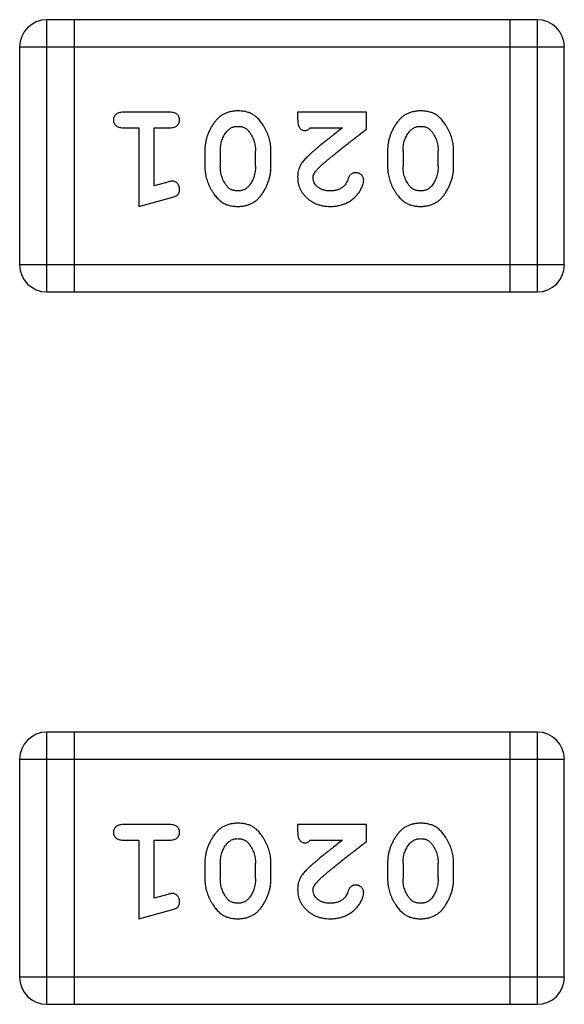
# Model space of a CAD drawing. Header units: millimetres. Extents: x 556 to 717, y 170 to 290.
# Tile 126 of 167: x 627.215 to 627.824, y 269.849 to 270.951. Entities that reach past the tile are written whole.
import ezdxf

# ---------------------------------------------------------------- set-up
doc = ezdxf.new("R2010")
doc.units = ezdxf.units.MM
doc.header["$LTSCALE"] = 30.734
doc.layers.get('0').update_dxf_attribs({"linetype": 'CONTINUOUS'})

msp = doc.modelspace()

# ---------------------------------------------------------------- linework, layer by layer
at = {"linetype": 'Continuous'}
for p, q in [((627.2452, 270.6462), (627.2452, 270.951)), ((627.7939, 270.951), (627.2452, 270.951)), ((627.2757, 270.951), (627.2757, 270.6462)), ((627.7634, 270.951), (627.7634, 270.6462)), ((627.7939, 270.951), (627.7939, 270.6462)), ((627.2147, 270.9205), (627.2147, 270.6767)), ((627.2147, 270.9205), (627.8243, 270.9205)), ((627.8243, 270.6767), (627.8243, 270.9205)), ((627.3827, 270.8474), (627.3308, 270.8474)), ((627.5258, 270.8474), (627.5258, 270.8395)), ((627.6029, 270.8474), (627.5258, 270.8474)), ((627.6029, 270.8285), (627.6029, 270.8474)), ((627.3308, 270.8301), (627.3481, 270.8301)), ((627.3481, 270.8301), (627.3481, 270.742)), ((627.3654, 270.7651), (627.3654, 270.8301)), ((627.3654, 270.8301), (627.3827, 270.8301)), ((627.54, 270.8301), (627.5762, 270.8301)), ((627.422, 270.8043), (627.422, 270.7866)), ((627.4393, 270.8041), (627.4393, 270.7869)), ((627.4786, 270.7869), (627.4786, 270.8041)), ((627.4959, 270.7866), (627.4959, 270.8043)), ((627.6265, 270.8043), (627.6265, 270.7866)), ((627.6438, 270.8041), (627.6438, 270.7869)), ((627.6832, 270.7869), (627.6832, 270.8041)), ((627.7005, 270.7866), (627.7005, 270.8043)), ((627.3804, 270.7693), (627.3654, 270.7651)), ((627.3481, 270.742), (627.3846, 270.7519)), ((627.8243, 270.6767), (627.2147, 270.6767)), ((627.2452, 270.6462), (627.7939, 270.6462)), ((627.2452, 269.8488), (627.2452, 270.1536)), ((627.7939, 270.1536), (627.2452, 270.1536)), ((627.2757, 270.1536), (627.2757, 269.8488)), ((627.7634, 270.1536), (627.7634, 269.8488)), ((627.7939, 270.1536), (627.7939, 269.8488)), ((627.2147, 270.1231), (627.2147, 269.8793)), ((627.2147, 270.1231), (627.8243, 270.1231)), ((627.8243, 269.8793), (627.8243, 270.1231)), ((627.3827, 270.05), (627.3308, 270.05)), ((627.5258, 270.05), (627.5258, 270.0421)), ((627.6029, 270.05), (627.5258, 270.05)), ((627.6029, 270.0311), (627.6029, 270.05)), ((627.3308, 270.0327), (627.3481, 270.0327)), ((627.3481, 270.0327), (627.3481, 269.9446)), ((627.3654, 269.9677), (627.3654, 270.0327)), ((627.3654, 270.0327), (627.3827, 270.0327)), ((627.54, 270.0327), (627.5762, 270.0327)), ((627.422, 270.0069), (627.422, 269.9892)), ((627.4393, 270.0067), (627.4393, 269.9895)), ((627.4786, 269.9895), (627.4786, 270.0067)), ((627.4959, 269.9892), (627.4959, 270.0069)), ((627.6265, 270.0069), (627.6265, 269.9892)), ((627.6438, 270.0067), (627.6438, 269.9895)), ((627.6832, 269.9895), (627.6832, 270.0067)), ((627.7005, 269.9892), (627.7005, 270.0069)), ((627.3804, 269.9719), (627.3654, 269.9677)), ((627.3481, 269.9446), (627.3846, 269.9545)), ((627.8243, 269.8793), (627.2147, 269.8793)), ((627.2452, 269.8488), (627.7939, 269.8488))]:
    msp.add_line(p, q, dxfattribs=at)
for centre, start, end in [((627.2452, 270.9205), 90, 180), ((627.7939, 270.9205), 0, 90), ((627.2452, 270.6767), 180, 270), ((627.7939, 270.6767), 270, 0), ((627.2452, 270.1231), 90, 180), ((627.7939, 270.1231), 0, 90), ((627.2452, 269.8793), 180, 270), ((627.7939, 269.8793), 270, 0)]:
    msp.add_arc(centre, 0.0305, start, end, dxfattribs=at)
for points, knots in [([(627.3308, 270.8474), (627.3299, 270.8474), (627.3282, 270.8473), (627.3259, 270.8468), (627.3239, 270.8461), (627.3224, 270.845), (627.3212, 270.8437), (627.3204, 270.8422), (627.3198, 270.8405), (627.3198, 270.8393), (627.3198, 270.8387)], [0, 0, 0, 0, 0.169012, 0.317488, 0.445429, 0.560977, 0.67065, 0.776666, 0.88492, 1, 1, 1, 1]), ([(627.3937, 270.8387), (627.3937, 270.8393), (627.3936, 270.8405), (627.3931, 270.8422), (627.3923, 270.8437), (627.3911, 270.8451), (627.3895, 270.8461), (627.3876, 270.8468), (627.3853, 270.8473), (627.3836, 270.8474), (627.3827, 270.8474)], [0, 0, 0, 0, 0.115051, 0.223278, 0.329269, 0.437893, 0.554681, 0.682591, 0.83103, 1, 1, 1, 1]), ([(627.4589, 270.849), (627.4575, 270.8489), (627.4546, 270.8488), (627.4505, 270.8481), (627.4467, 270.847), (627.4431, 270.8454), (627.4398, 270.8434), (627.4368, 270.8409), (627.434, 270.8379), (627.4315, 270.8345), (627.4293, 270.8309), (627.4274, 270.8273), (627.4257, 270.8235), (627.4243, 270.8198), (627.4233, 270.816), (627.4225, 270.8121), (627.4221, 270.8082), (627.422, 270.8056), (627.422, 270.8043)], [0, 0, 0, 0, 0.067217, 0.131051, 0.19272, 0.252824, 0.312745, 0.373449, 0.436041, 0.501494, 0.567761, 0.632087, 0.695096, 0.757109, 0.817993, 0.878657, 0.939311, 1, 1, 1, 1]), ([(627.4959, 270.8043), (627.4959, 270.8054), (627.4959, 270.8075), (627.4956, 270.8107), (627.4951, 270.8138), (627.4944, 270.8169), (627.4935, 270.82), (627.4924, 270.823), (627.4911, 270.8259), (627.4897, 270.8288), (627.4881, 270.8316), (627.4865, 270.8341), (627.4848, 270.8364), (627.4832, 270.8385), (627.4815, 270.8404), (627.4798, 270.842), (627.478, 270.8435), (627.4757, 270.8451), (627.4725, 270.8467), (627.4683, 270.848), (627.4637, 270.8488), (627.4605, 270.8489), (627.4589, 270.849)], [0, 0, 0, 0, 0.049886, 0.09882, 0.148132, 0.19689, 0.246038, 0.295176, 0.345305, 0.395692, 0.445312, 0.491875, 0.535813, 0.577009, 0.616081, 0.652689, 0.687585, 0.720206, 0.785062, 0.85223, 0.923759, 1, 1, 1, 1]), ([(627.6634, 270.849), (627.662, 270.8489), (627.6591, 270.8488), (627.6551, 270.8481), (627.6512, 270.847), (627.6476, 270.8454), (627.6443, 270.8434), (627.6413, 270.8409), (627.6385, 270.8379), (627.636, 270.8345), (627.6338, 270.8309), (627.6319, 270.8273), (627.6302, 270.8235), (627.6289, 270.8198), (627.6278, 270.816), (627.6271, 270.8121), (627.6266, 270.8082), (627.6265, 270.8056), (627.6265, 270.8043)], [0, 0, 0, 0, 0.067217, 0.131051, 0.19272, 0.252824, 0.312745, 0.373449, 0.436041, 0.501494, 0.567761, 0.632087, 0.695096, 0.757109, 0.817993, 0.878657, 0.939311, 1, 1, 1, 1]), ([(627.7005, 270.8043), (627.7004, 270.8054), (627.7004, 270.8075), (627.7001, 270.8107), (627.6996, 270.8138), (627.6989, 270.8169), (627.698, 270.82), (627.6969, 270.823), (627.6956, 270.8259), (627.6942, 270.8288), (627.6926, 270.8316), (627.691, 270.8341), (627.6893, 270.8364), (627.6877, 270.8385), (627.686, 270.8404), (627.6843, 270.842), (627.6825, 270.8435), (627.6802, 270.8451), (627.677, 270.8467), (627.6728, 270.848), (627.6682, 270.8488), (627.6651, 270.8489), (627.6634, 270.849)], [0, 0, 0, 0, 0.049886, 0.09882, 0.148132, 0.19689, 0.246038, 0.295176, 0.345305, 0.395692, 0.445312, 0.491875, 0.535813, 0.577009, 0.616081, 0.652689, 0.687585, 0.720206, 0.785062, 0.85223, 0.923759, 1, 1, 1, 1]), ([(627.3198, 270.8387), (627.3198, 270.8381), (627.3198, 270.8369), (627.3203, 270.8353), (627.3212, 270.8338), (627.3224, 270.8324), (627.3239, 270.8313), (627.3259, 270.8306), (627.3282, 270.8301), (627.3299, 270.8301), (627.3308, 270.8301)], [0, 0, 0, 0, 0.11517, 0.223509, 0.328254, 0.438012, 0.553651, 0.682263, 0.830856, 1, 1, 1, 1]), ([(627.3827, 270.8301), (627.3836, 270.8301), (627.3853, 270.8301), (627.3876, 270.8306), (627.3895, 270.8314), (627.3911, 270.8324), (627.3922, 270.8338), (627.3931, 270.8353), (627.3936, 270.8369), (627.3937, 270.8381), (627.3937, 270.8387)], [0, 0, 0, 0, 0.169102, 0.317658, 0.446239, 0.563118, 0.671828, 0.776546, 0.884858, 1, 1, 1, 1]), ([(627.4466, 270.8258), (627.447, 270.8263), (627.4478, 270.8272), (627.4491, 270.8284), (627.4505, 270.8294), (627.452, 270.8302), (627.4536, 270.8309), (627.4553, 270.8313), (627.457, 270.8316), (627.4582, 270.8316), (627.4589, 270.8316)], [0, 0, 0, 0, 0.129853, 0.25607, 0.380154, 0.49978, 0.62208, 0.743277, 0.868791, 1, 1, 1, 1]), ([(627.4589, 270.8316), (627.4595, 270.8316), (627.4607, 270.8316), (627.4625, 270.8314), (627.4642, 270.8309), (627.4658, 270.8304), (627.4673, 270.8296), (627.4687, 270.8287), (627.4699, 270.8276), (627.4706, 270.8268), (627.471, 270.8264)], [0, 0, 0, 0, 0.139844, 0.271849, 0.399162, 0.521619, 0.6402, 0.758957, 0.87828, 1, 1, 1, 1]), ([(627.5258, 270.8395), (627.5259, 270.8384), (627.5259, 270.8365), (627.5263, 270.8338), (627.527, 270.8315), (627.5281, 270.8298), (627.5294, 270.8285), (627.5309, 270.8276), (627.5326, 270.827), (627.5339, 270.827), (627.5345, 270.8269)], [0, 0, 0, 0, 0.1844, 0.34094, 0.473574, 0.586824, 0.690029, 0.789175, 0.890445, 1, 1, 1, 1]), ([(627.6511, 270.8258), (627.6515, 270.8263), (627.6523, 270.8272), (627.6536, 270.8284), (627.655, 270.8294), (627.6565, 270.8302), (627.6581, 270.8309), (627.6598, 270.8313), (627.6615, 270.8316), (627.6627, 270.8316), (627.6634, 270.8316)], [0, 0, 0, 0, 0.129853, 0.25607, 0.380154, 0.49978, 0.62208, 0.743277, 0.868791, 1, 1, 1, 1]), ([(627.6634, 270.8316), (627.664, 270.8316), (627.6652, 270.8316), (627.6671, 270.8314), (627.6688, 270.8309), (627.6703, 270.8304), (627.6718, 270.8296), (627.6732, 270.8287), (627.6744, 270.8276), (627.6751, 270.8268), (627.6755, 270.8264)], [0, 0, 0, 0, 0.139844, 0.271849, 0.399162, 0.521619, 0.6402, 0.758957, 0.87828, 1, 1, 1, 1]), ([(627.4393, 270.8041), (627.4393, 270.8051), (627.4394, 270.8072), (627.4397, 270.8103), (627.4403, 270.8132), (627.4411, 270.816), (627.4421, 270.8187), (627.4434, 270.8212), (627.4448, 270.8236), (627.446, 270.8251), (627.4466, 270.8258)], [0, 0, 0, 0, 0.135449, 0.266263, 0.393429, 0.516942, 0.639128, 0.758779, 0.879341, 1, 1, 1, 1]), ([(627.471, 270.8264), (627.4716, 270.8256), (627.4728, 270.824), (627.4744, 270.8214), (627.4757, 270.8188), (627.4768, 270.8161), (627.4776, 270.8132), (627.4782, 270.8103), (627.4786, 270.8072), (627.4786, 270.8051), (627.4786, 270.8041)], [0, 0, 0, 0, 0.124927, 0.248361, 0.370889, 0.492583, 0.61616, 0.741472, 0.869044, 1, 1, 1, 1]), ([(627.5345, 270.8269), (627.5349, 270.827), (627.5359, 270.8271), (627.5373, 270.8277), (627.5387, 270.8287), (627.5395, 270.8296), (627.54, 270.8301)], [0, 0, 0, 0, 0.20611, 0.432681, 0.695597, 1, 1, 1, 1]), ([(627.5762, 270.8301), (627.5742, 270.8285), (627.5703, 270.8255), (627.5649, 270.8212), (627.5599, 270.8173), (627.5555, 270.8137), (627.5515, 270.8105), (627.5481, 270.8077), (627.5452, 270.8052), (627.5434, 270.8037), (627.5426, 270.803)], [0, 0, 0, 0, 0.176662, 0.337826, 0.484741, 0.617764, 0.73494, 0.837793, 0.926412, 1, 1, 1, 1]), ([(627.5479, 270.7835), (627.5483, 270.784), (627.5493, 270.785), (627.5509, 270.7865), (627.5528, 270.7882), (627.555, 270.7902), (627.5574, 270.7923), (627.5602, 270.7946), (627.5632, 270.7971), (627.5665, 270.7998), (627.5701, 270.8028), (627.5739, 270.8059), (627.5781, 270.8092), (627.5825, 270.8126), (627.5872, 270.8163), (627.5922, 270.8202), (627.5975, 270.8243), (627.6011, 270.8271), (627.6029, 270.8285)], [0, 0, 0, 0, 0.026647, 0.057942, 0.094152, 0.134806, 0.180631, 0.231142, 0.286385, 0.346321, 0.411439, 0.481035, 0.555329, 0.634592, 0.718826, 0.807759, 0.901393, 1, 1, 1, 1]), ([(627.6438, 270.8041), (627.6438, 270.8051), (627.6439, 270.8072), (627.6442, 270.8103), (627.6448, 270.8132), (627.6456, 270.816), (627.6466, 270.8187), (627.6479, 270.8212), (627.6493, 270.8236), (627.6505, 270.8251), (627.6511, 270.8258)], [0, 0, 0, 0, 0.135449, 0.266263, 0.393429, 0.516942, 0.639128, 0.758779, 0.879341, 1, 1, 1, 1]), ([(627.6755, 270.8264), (627.6761, 270.8256), (627.6773, 270.824), (627.6789, 270.8214), (627.6802, 270.8188), (627.6813, 270.8161), (627.6821, 270.8132), (627.6827, 270.8103), (627.6831, 270.8072), (627.6831, 270.8051), (627.6832, 270.8041)], [0, 0, 0, 0, 0.124927, 0.248361, 0.370889, 0.492583, 0.61616, 0.741472, 0.869044, 1, 1, 1, 1]), ([(627.5426, 270.803), (627.5417, 270.8023), (627.54, 270.8008), (627.5377, 270.7986), (627.5355, 270.7964), (627.5337, 270.7945), (627.5321, 270.7926), (627.5307, 270.7908), (627.5296, 270.7892), (627.5285, 270.7871), (627.5274, 270.7846), (627.5265, 270.7814), (627.5259, 270.7781), (627.5259, 270.7759), (627.5258, 270.7747)], [0, 0, 0, 0, 0.103002, 0.197728, 0.285279, 0.365235, 0.437224, 0.502446, 0.560545, 0.611446, 0.707576, 0.80349, 0.900532, 1, 1, 1, 1]), ([(627.422, 270.7866), (627.422, 270.7855), (627.4221, 270.7834), (627.4224, 270.7802), (627.4229, 270.777), (627.4236, 270.7739), (627.4245, 270.7709), (627.4256, 270.7679), (627.4269, 270.7649), (627.4284, 270.762), (627.43, 270.7593), (627.4316, 270.7567), (627.4333, 270.7544), (627.4349, 270.7523), (627.4367, 270.7505), (627.4384, 270.7488), (627.4401, 270.7474), (627.4425, 270.7458), (627.4456, 270.7442), (627.4498, 270.7429), (627.4544, 270.7421), (627.4575, 270.742), (627.4591, 270.742)], [0, 0, 0, 0, 0.049855, 0.099516, 0.148482, 0.19758, 0.246804, 0.296268, 0.346517, 0.397047, 0.446826, 0.49336, 0.537801, 0.579207, 0.617974, 0.654833, 0.689171, 0.722088, 0.786392, 0.853518, 0.924186, 1, 1, 1, 1]), ([(627.4469, 270.7646), (627.4463, 270.7654), (627.4451, 270.767), (627.4435, 270.7695), (627.4422, 270.7721), (627.4412, 270.7749), (627.4403, 270.7777), (627.4397, 270.7807), (627.4394, 270.7837), (627.4393, 270.7858), (627.4393, 270.7869)], [0, 0, 0, 0, 0.125331, 0.248948, 0.371201, 0.494032, 0.616811, 0.742104, 0.868849, 1, 1, 1, 1]), ([(627.4591, 270.742), (627.4606, 270.742), (627.4634, 270.7421), (627.4675, 270.7428), (627.4713, 270.7439), (627.4749, 270.7455), (627.4782, 270.7476), (627.4812, 270.7501), (627.484, 270.753), (627.4865, 270.7564), (627.4887, 270.76), (627.4906, 270.7637), (627.4923, 270.7674), (627.4936, 270.7712), (627.4947, 270.775), (627.4954, 270.7788), (627.4959, 270.7827), (627.4959, 270.7853), (627.4959, 270.7866)], [0, 0, 0, 0, 0.06692, 0.130834, 0.19258, 0.252759, 0.312631, 0.373411, 0.436359, 0.501894, 0.568244, 0.632472, 0.69556, 0.757163, 0.818592, 0.878885, 0.939235, 1, 1, 1, 1]), ([(627.4786, 270.7869), (627.4786, 270.7858), (627.4786, 270.7837), (627.4782, 270.7807), (627.4777, 270.7777), (627.4769, 270.7749), (627.4759, 270.7722), (627.4746, 270.7697), (627.4731, 270.7673), (627.472, 270.7658), (627.4714, 270.7651)], [0, 0, 0, 0, 0.135446, 0.266257, 0.393419, 0.517936, 0.639137, 0.758785, 0.879345, 1, 1, 1, 1]), ([(627.5431, 270.7738), (627.5432, 270.7746), (627.5433, 270.7762), (627.5443, 270.7787), (627.5458, 270.7811), (627.5472, 270.7827), (627.5479, 270.7835)], [0, 0, 0, 0, 0.212836, 0.442809, 0.70317, 1, 1, 1, 1]), ([(627.5909, 270.7797), (627.5905, 270.7797), (627.5895, 270.7797), (627.5881, 270.7794), (627.5869, 270.7789), (627.5858, 270.7783), (627.5847, 270.7774), (627.5838, 270.7762), (627.5831, 270.7748), (627.5827, 270.7737), (627.5825, 270.7732)], [0, 0, 0, 0, 0.127347, 0.246131, 0.359406, 0.470543, 0.586092, 0.711469, 0.847022, 1, 1, 1, 1]), ([(627.5998, 270.7713), (627.5997, 270.7718), (627.5997, 270.7729), (627.5992, 270.7745), (627.5983, 270.7759), (627.5972, 270.7772), (627.5958, 270.7783), (627.5943, 270.7791), (627.5927, 270.7797), (627.5915, 270.7797), (627.5909, 270.7797)], [0, 0, 0, 0, 0.120856, 0.239483, 0.360995, 0.490166, 0.620982, 0.746416, 0.870253, 1, 1, 1, 1]), ([(627.6265, 270.7866), (627.6265, 270.7855), (627.6266, 270.7834), (627.6269, 270.7802), (627.6274, 270.777), (627.6281, 270.7739), (627.629, 270.7709), (627.6301, 270.7679), (627.6314, 270.7649), (627.6329, 270.762), (627.6345, 270.7593), (627.6361, 270.7567), (627.6378, 270.7544), (627.6395, 270.7523), (627.6412, 270.7505), (627.6429, 270.7488), (627.6446, 270.7474), (627.647, 270.7458), (627.6502, 270.7442), (627.6543, 270.7429), (627.6589, 270.7421), (627.662, 270.742), (627.6637, 270.742)], [0, 0, 0, 0, 0.049855, 0.099516, 0.148482, 0.19758, 0.246804, 0.296268, 0.346517, 0.397047, 0.446826, 0.49336, 0.537801, 0.579207, 0.617974, 0.654833, 0.689171, 0.722088, 0.786392, 0.853518, 0.924186, 1, 1, 1, 1]), ([(627.6514, 270.7646), (627.6508, 270.7654), (627.6496, 270.767), (627.648, 270.7695), (627.6467, 270.7721), (627.6457, 270.7749), (627.6448, 270.7777), (627.6442, 270.7807), (627.6439, 270.7837), (627.6438, 270.7858), (627.6438, 270.7869)], [0, 0, 0, 0, 0.125331, 0.248948, 0.371201, 0.494032, 0.616811, 0.742104, 0.868849, 1, 1, 1, 1]), ([(627.6637, 270.742), (627.6651, 270.742), (627.6679, 270.7421), (627.672, 270.7428), (627.6758, 270.7439), (627.6794, 270.7455), (627.6827, 270.7476), (627.6858, 270.7501), (627.6885, 270.753), (627.691, 270.7564), (627.6932, 270.76), (627.6951, 270.7637), (627.6968, 270.7674), (627.6981, 270.7712), (627.6992, 270.775), (627.6999, 270.7788), (627.7004, 270.7827), (627.7004, 270.7853), (627.7005, 270.7866)], [0, 0, 0, 0, 0.06692, 0.130834, 0.19258, 0.252759, 0.312631, 0.373411, 0.436359, 0.501894, 0.568244, 0.632472, 0.69556, 0.757163, 0.818592, 0.878885, 0.939235, 1, 1, 1, 1]), ([(627.6832, 270.7869), (627.6831, 270.7858), (627.6831, 270.7837), (627.6828, 270.7807), (627.6822, 270.7777), (627.6814, 270.7749), (627.6804, 270.7722), (627.6791, 270.7697), (627.6776, 270.7673), (627.6765, 270.7658), (627.6759, 270.7651)], [0, 0, 0, 0, 0.135446, 0.266257, 0.393419, 0.517936, 0.639137, 0.758785, 0.879345, 1, 1, 1, 1]), ([(627.3858, 270.7703), (627.3855, 270.7703), (627.3847, 270.7702), (627.3835, 270.77), (627.382, 270.7697), (627.381, 270.7694), (627.3804, 270.7693)], [0, 0, 0, 0, 0.183151, 0.413144, 0.682305, 1, 1, 1, 1]), ([(627.3937, 270.761), (627.3937, 270.7617), (627.3936, 270.7629), (627.3931, 270.7646), (627.3924, 270.7662), (627.3914, 270.7676), (627.3902, 270.7688), (627.3888, 270.7697), (627.3873, 270.7702), (627.3863, 270.7703), (627.3858, 270.7703)], [0, 0, 0, 0, 0.138815, 0.27042, 0.39836, 0.52875, 0.654955, 0.771147, 0.884581, 1, 1, 1, 1]), ([(627.4714, 270.7651), (627.471, 270.7646), (627.4702, 270.7637), (627.4688, 270.7625), (627.4674, 270.7615), (627.4659, 270.7607), (627.4643, 270.7601), (627.4626, 270.7596), (627.4609, 270.7593), (627.4596, 270.7593), (627.459, 270.7593)], [0, 0, 0, 0, 0.13042, 0.256046, 0.378133, 0.498725, 0.620452, 0.742761, 0.869406, 1, 1, 1, 1]), ([(627.5258, 270.7747), (627.5259, 270.7736), (627.5259, 270.7714), (627.5264, 270.7682), (627.5272, 270.7651), (627.5284, 270.7621), (627.5298, 270.7593), (627.5316, 270.7565), (627.5337, 270.754), (627.5361, 270.7515), (627.5388, 270.7493), (627.5416, 270.7473), (627.5446, 270.7457), (627.5479, 270.7443), (627.5513, 270.7433), (627.5549, 270.7425), (627.5586, 270.7421), (627.5612, 270.742), (627.5625, 270.742)], [0, 0, 0, 0, 0.060981, 0.120256, 0.178148, 0.236115, 0.293993, 0.352864, 0.413358, 0.476056, 0.539296, 0.602396, 0.665116, 0.728325, 0.792919, 0.859317, 0.928302, 1, 1, 1, 1]), ([(627.5626, 270.7593), (627.5612, 270.7593), (627.5585, 270.7594), (627.5547, 270.7603), (627.5513, 270.7616), (627.5485, 270.7636), (627.5461, 270.7658), (627.5444, 270.7683), (627.5434, 270.771), (627.5432, 270.7729), (627.5431, 270.7738)], [0, 0, 0, 0, 0.156344, 0.299348, 0.4327, 0.561, 0.682299, 0.791883, 0.89611, 1, 1, 1, 1]), ([(627.5625, 270.742), (627.5642, 270.742), (627.5676, 270.7422), (627.5725, 270.743), (627.5772, 270.7444), (627.5817, 270.7464), (627.5859, 270.7488), (627.5895, 270.7517), (627.5927, 270.755), (627.5952, 270.7585), (627.5972, 270.7621), (627.5986, 270.7654), (627.5996, 270.7685), (627.5997, 270.7704), (627.5998, 270.7713)], [0, 0, 0, 0, 0.098286, 0.193983, 0.289056, 0.384352, 0.477435, 0.566197, 0.652355, 0.737986, 0.818188, 0.887401, 0.94802, 1, 1, 1, 1]), ([(627.5825, 270.7732), (627.5822, 270.7723), (627.5816, 270.7706), (627.5803, 270.7683), (627.5791, 270.7663), (627.578, 270.7652), (627.5775, 270.7647)], [0, 0, 0, 0, 0.285518, 0.544185, 0.781367, 1, 1, 1, 1]), ([(627.6759, 270.7651), (627.6755, 270.7646), (627.6747, 270.7637), (627.6733, 270.7625), (627.6719, 270.7615), (627.6704, 270.7607), (627.6688, 270.7601), (627.6671, 270.7596), (627.6654, 270.7593), (627.6642, 270.7593), (627.6635, 270.7593)], [0, 0, 0, 0, 0.13042, 0.256046, 0.378133, 0.498725, 0.620452, 0.742761, 0.869406, 1, 1, 1, 1]), ([(627.3846, 270.7519), (627.3855, 270.7521), (627.3871, 270.7526), (627.3891, 270.7534), (627.3908, 270.7543), (627.392, 270.7554), (627.3928, 270.7565), (627.3933, 270.7579), (627.3937, 270.7594), (627.3937, 270.7605), (627.3937, 270.761)], [0, 0, 0, 0, 0.187321, 0.344927, 0.475328, 0.579604, 0.674244, 0.773631, 0.882025, 1, 1, 1, 1]), ([(627.459, 270.7593), (627.4584, 270.7593), (627.4572, 270.7593), (627.4554, 270.7596), (627.4537, 270.76), (627.4521, 270.7606), (627.4506, 270.7613), (627.4492, 270.7622), (627.448, 270.7633), (627.4472, 270.7641), (627.4469, 270.7646)], [0, 0, 0, 0, 0.138115, 0.270177, 0.397547, 0.520057, 0.63869, 0.757499, 0.878226, 1, 1, 1, 1]), ([(627.5775, 270.7647), (627.577, 270.7642), (627.576, 270.7634), (627.5744, 270.7623), (627.5726, 270.7614), (627.5708, 270.7606), (627.5689, 270.76), (627.5669, 270.7596), (627.5648, 270.7593), (627.5634, 270.7593), (627.5626, 270.7593)], [0, 0, 0, 0, 0.121873, 0.243139, 0.363336, 0.485133, 0.607572, 0.734701, 0.864814, 1, 1, 1, 1]), ([(627.6635, 270.7593), (627.6629, 270.7593), (627.6617, 270.7593), (627.6599, 270.7596), (627.6582, 270.76), (627.6566, 270.7606), (627.6551, 270.7613), (627.6538, 270.7622), (627.6525, 270.7633), (627.6518, 270.7641), (627.6514, 270.7646)], [0, 0, 0, 0, 0.138115, 0.270177, 0.397547, 0.520057, 0.63869, 0.757499, 0.878226, 1, 1, 1, 1]), ([(627.3308, 270.05), (627.3299, 270.05), (627.3282, 270.0499), (627.3259, 270.0495), (627.3239, 270.0487), (627.3224, 270.0476), (627.3212, 270.0463), (627.3204, 270.0448), (627.3198, 270.0431), (627.3198, 270.0419), (627.3198, 270.0413)], [0, 0, 0, 0, 0.169012, 0.317488, 0.445429, 0.560977, 0.67065, 0.776666, 0.88492, 1, 1, 1, 1]), ([(627.3937, 270.0413), (627.3937, 270.0419), (627.3936, 270.0431), (627.3931, 270.0448), (627.3923, 270.0463), (627.3911, 270.0477), (627.3895, 270.0487), (627.3876, 270.0495), (627.3853, 270.0499), (627.3836, 270.05), (627.3827, 270.05)], [0, 0, 0, 0, 0.115051, 0.223278, 0.329269, 0.437893, 0.554681, 0.682591, 0.83103, 1, 1, 1, 1]), ([(627.4589, 270.0516), (627.4575, 270.0515), (627.4546, 270.0514), (627.4505, 270.0507), (627.4467, 270.0496), (627.4431, 270.048), (627.4398, 270.046), (627.4368, 270.0435), (627.434, 270.0405), (627.4315, 270.0371), (627.4293, 270.0335), (627.4274, 270.0299), (627.4257, 270.0262), (627.4243, 270.0224), (627.4233, 270.0186), (627.4225, 270.0147), (627.4221, 270.0109), (627.422, 270.0082), (627.422, 270.0069)], [0, 0, 0, 0, 0.067217, 0.131051, 0.19272, 0.252824, 0.312745, 0.373449, 0.436041, 0.501494, 0.567761, 0.632087, 0.695096, 0.757109, 0.817993, 0.878657, 0.939311, 1, 1, 1, 1]), ([(627.4959, 270.0069), (627.4959, 270.008), (627.4959, 270.0101), (627.4956, 270.0133), (627.4951, 270.0165), (627.4944, 270.0195), (627.4935, 270.0226), (627.4924, 270.0256), (627.4911, 270.0285), (627.4897, 270.0314), (627.4881, 270.0342), (627.4865, 270.0367), (627.4848, 270.039), (627.4832, 270.0411), (627.4815, 270.043), (627.4798, 270.0447), (627.478, 270.0461), (627.4757, 270.0477), (627.4725, 270.0493), (627.4683, 270.0506), (627.4637, 270.0514), (627.4605, 270.0515), (627.4589, 270.0516)], [0, 0, 0, 0, 0.049886, 0.09882, 0.148132, 0.19689, 0.246038, 0.295176, 0.345305, 0.395692, 0.445312, 0.491875, 0.535813, 0.577009, 0.616081, 0.652689, 0.687585, 0.720206, 0.785062, 0.85223, 0.923759, 1, 1, 1, 1]), ([(627.6634, 270.0516), (627.662, 270.0515), (627.6591, 270.0514), (627.6551, 270.0507), (627.6512, 270.0496), (627.6476, 270.048), (627.6443, 270.046), (627.6413, 270.0435), (627.6385, 270.0405), (627.636, 270.0371), (627.6338, 270.0335), (627.6319, 270.0299), (627.6302, 270.0262), (627.6289, 270.0224), (627.6278, 270.0186), (627.6271, 270.0147), (627.6266, 270.0109), (627.6265, 270.0082), (627.6265, 270.0069)], [0, 0, 0, 0, 0.067217, 0.131051, 0.19272, 0.252824, 0.312745, 0.373449, 0.436041, 0.501494, 0.567761, 0.632087, 0.695096, 0.757109, 0.817993, 0.878657, 0.939311, 1, 1, 1, 1]), ([(627.7005, 270.0069), (627.7004, 270.008), (627.7004, 270.0101), (627.7001, 270.0133), (627.6996, 270.0165), (627.6989, 270.0195), (627.698, 270.0226), (627.6969, 270.0256), (627.6956, 270.0285), (627.6942, 270.0314), (627.6926, 270.0342), (627.691, 270.0367), (627.6893, 270.039), (627.6877, 270.0411), (627.686, 270.043), (627.6843, 270.0447), (627.6825, 270.0461), (627.6802, 270.0477), (627.677, 270.0493), (627.6728, 270.0506), (627.6682, 270.0514), (627.6651, 270.0515), (627.6634, 270.0516)], [0, 0, 0, 0, 0.049886, 0.09882, 0.148132, 0.19689, 0.246038, 0.295176, 0.345305, 0.395692, 0.445312, 0.491875, 0.535813, 0.577009, 0.616081, 0.652689, 0.687585, 0.720206, 0.785062, 0.85223, 0.923759, 1, 1, 1, 1]), ([(627.3198, 270.0413), (627.3198, 270.0407), (627.3198, 270.0395), (627.3203, 270.0379), (627.3212, 270.0364), (627.3224, 270.035), (627.3239, 270.034), (627.3259, 270.0332), (627.3282, 270.0327), (627.3299, 270.0327), (627.3308, 270.0327)], [0, 0, 0, 0, 0.11517, 0.223509, 0.328254, 0.438012, 0.553651, 0.682263, 0.830856, 1, 1, 1, 1]), ([(627.3827, 270.0327), (627.3836, 270.0327), (627.3853, 270.0327), (627.3876, 270.0332), (627.3895, 270.034), (627.3911, 270.035), (627.3922, 270.0364), (627.3931, 270.0379), (627.3936, 270.0395), (627.3937, 270.0407), (627.3937, 270.0413)], [0, 0, 0, 0, 0.169102, 0.317658, 0.446239, 0.563118, 0.671828, 0.776546, 0.884858, 1, 1, 1, 1]), ([(627.5258, 270.0421), (627.5259, 270.0411), (627.5259, 270.0391), (627.5263, 270.0364), (627.527, 270.0341), (627.5281, 270.0324), (627.5294, 270.0311), (627.5309, 270.0302), (627.5326, 270.0296), (627.5339, 270.0296), (627.5345, 270.0295)], [0, 0, 0, 0, 0.1844, 0.34094, 0.473574, 0.586824, 0.690029, 0.789175, 0.890445, 1, 1, 1, 1]), ([(627.4393, 270.0067), (627.4393, 270.0077), (627.4394, 270.0098), (627.4397, 270.0129), (627.4403, 270.0158), (627.4411, 270.0186), (627.4421, 270.0213), (627.4434, 270.0238), (627.4448, 270.0262), (627.446, 270.0277), (627.4466, 270.0285)], [0, 0, 0, 0, 0.135449, 0.266263, 0.393429, 0.516942, 0.639128, 0.758779, 0.879341, 1, 1, 1, 1]), ([(627.4466, 270.0285), (627.447, 270.0289), (627.4478, 270.0298), (627.4491, 270.031), (627.4505, 270.032), (627.452, 270.0328), (627.4536, 270.0335), (627.4553, 270.0339), (627.457, 270.0342), (627.4582, 270.0342), (627.4589, 270.0343)], [0, 0, 0, 0, 0.129853, 0.25607, 0.380154, 0.49978, 0.62208, 0.743277, 0.868791, 1, 1, 1, 1]), ([(627.4589, 270.0343), (627.4595, 270.0342), (627.4607, 270.0342), (627.4625, 270.034), (627.4642, 270.0336), (627.4658, 270.033), (627.4673, 270.0322), (627.4687, 270.0313), (627.4699, 270.0302), (627.4706, 270.0294), (627.471, 270.029)], [0, 0, 0, 0, 0.139844, 0.271849, 0.399162, 0.521619, 0.6402, 0.758957, 0.87828, 1, 1, 1, 1]), ([(627.471, 270.029), (627.4716, 270.0282), (627.4728, 270.0266), (627.4744, 270.024), (627.4757, 270.0214), (627.4768, 270.0187), (627.4776, 270.0158), (627.4782, 270.0129), (627.4786, 270.0098), (627.4786, 270.0077), (627.4786, 270.0067)], [0, 0, 0, 0, 0.124927, 0.248361, 0.370889, 0.492583, 0.61616, 0.741472, 0.869044, 1, 1, 1, 1]), ([(627.5345, 270.0295), (627.5349, 270.0296), (627.5359, 270.0297), (627.5373, 270.0303), (627.5387, 270.0313), (627.5395, 270.0322), (627.54, 270.0327)], [0, 0, 0, 0, 0.20611, 0.432681, 0.695597, 1, 1, 1, 1]), ([(627.5762, 270.0327), (627.5742, 270.0311), (627.5703, 270.0281), (627.5649, 270.0238), (627.5599, 270.0199), (627.5555, 270.0163), (627.5515, 270.0131), (627.5481, 270.0103), (627.5452, 270.0079), (627.5434, 270.0063), (627.5426, 270.0056)], [0, 0, 0, 0, 0.176662, 0.337826, 0.484741, 0.617764, 0.73494, 0.837793, 0.926412, 1, 1, 1, 1]), ([(627.5479, 269.9861), (627.5483, 269.9866), (627.5493, 269.9876), (627.5509, 269.9891), (627.5528, 269.9908), (627.555, 269.9928), (627.5574, 269.9949), (627.5602, 269.9972), (627.5632, 269.9997), (627.5665, 270.0025), (627.5701, 270.0054), (627.5739, 270.0085), (627.5781, 270.0118), (627.5825, 270.0153), (627.5872, 270.0189), (627.5922, 270.0228), (627.5975, 270.0269), (627.6011, 270.0297), (627.6029, 270.0311)], [0, 0, 0, 0, 0.026647, 0.057942, 0.094152, 0.134806, 0.180631, 0.231142, 0.286385, 0.346321, 0.411439, 0.481035, 0.555329, 0.634592, 0.718826, 0.807759, 0.901393, 1, 1, 1, 1]), ([(627.6438, 270.0067), (627.6438, 270.0077), (627.6439, 270.0098), (627.6442, 270.0129), (627.6448, 270.0158), (627.6456, 270.0186), (627.6466, 270.0213), (627.6479, 270.0238), (627.6493, 270.0262), (627.6505, 270.0277), (627.6511, 270.0285)], [0, 0, 0, 0, 0.135449, 0.266263, 0.393429, 0.516942, 0.639128, 0.758779, 0.879341, 1, 1, 1, 1]), ([(627.6511, 270.0285), (627.6515, 270.0289), (627.6523, 270.0298), (627.6536, 270.031), (627.655, 270.032), (627.6565, 270.0328), (627.6581, 270.0335), (627.6598, 270.0339), (627.6615, 270.0342), (627.6627, 270.0342), (627.6634, 270.0343)], [0, 0, 0, 0, 0.129853, 0.25607, 0.380154, 0.49978, 0.62208, 0.743277, 0.868791, 1, 1, 1, 1]), ([(627.6634, 270.0343), (627.664, 270.0342), (627.6652, 270.0342), (627.6671, 270.034), (627.6688, 270.0336), (627.6703, 270.033), (627.6718, 270.0322), (627.6732, 270.0313), (627.6744, 270.0302), (627.6751, 270.0294), (627.6755, 270.029)], [0, 0, 0, 0, 0.139844, 0.271849, 0.399162, 0.521619, 0.6402, 0.758957, 0.87828, 1, 1, 1, 1]), ([(627.6755, 270.029), (627.6761, 270.0282), (627.6773, 270.0266), (627.6789, 270.024), (627.6802, 270.0214), (627.6813, 270.0187), (627.6821, 270.0158), (627.6827, 270.0129), (627.6831, 270.0098), (627.6831, 270.0077), (627.6832, 270.0067)], [0, 0, 0, 0, 0.124927, 0.248361, 0.370889, 0.492583, 0.61616, 0.741472, 0.869044, 1, 1, 1, 1]), ([(627.5426, 270.0056), (627.5417, 270.0049), (627.54, 270.0034), (627.5377, 270.0012), (627.5355, 269.9991), (627.5337, 269.9971), (627.5321, 269.9952), (627.5307, 269.9934), (627.5296, 269.9918), (627.5285, 269.9897), (627.5274, 269.9872), (627.5265, 269.984), (627.5259, 269.9807), (627.5259, 269.9785), (627.5258, 269.9773)], [0, 0, 0, 0, 0.103002, 0.197728, 0.285279, 0.365235, 0.437224, 0.502446, 0.560545, 0.611446, 0.707576, 0.80349, 0.900532, 1, 1, 1, 1]), ([(627.422, 269.9892), (627.422, 269.9881), (627.4221, 269.986), (627.4224, 269.9828), (627.4229, 269.9797), (627.4236, 269.9765), (627.4245, 269.9735), (627.4256, 269.9705), (627.4269, 269.9675), (627.4284, 269.9646), (627.43, 269.9619), (627.4316, 269.9594), (627.4333, 269.957), (627.4349, 269.9549), (627.4367, 269.9531), (627.4384, 269.9514), (627.4401, 269.95), (627.4425, 269.9484), (627.4456, 269.9468), (627.4498, 269.9455), (627.4544, 269.9447), (627.4575, 269.9446), (627.4591, 269.9446)], [0, 0, 0, 0, 0.049855, 0.099516, 0.148482, 0.19758, 0.246804, 0.296268, 0.346517, 0.397047, 0.446826, 0.49336, 0.537801, 0.579207, 0.617974, 0.654833, 0.689171, 0.722088, 0.786392, 0.853518, 0.924186, 1, 1, 1, 1]), ([(627.4469, 269.9672), (627.4463, 269.968), (627.4451, 269.9696), (627.4435, 269.9721), (627.4422, 269.9748), (627.4412, 269.9775), (627.4403, 269.9804), (627.4397, 269.9833), (627.4394, 269.9864), (627.4393, 269.9884), (627.4393, 269.9895)], [0, 0, 0, 0, 0.125331, 0.248948, 0.371201, 0.494032, 0.616811, 0.742104, 0.868849, 1, 1, 1, 1]), ([(627.4591, 269.9446), (627.4606, 269.9446), (627.4634, 269.9447), (627.4675, 269.9454), (627.4713, 269.9465), (627.4749, 269.9481), (627.4782, 269.9502), (627.4812, 269.9527), (627.484, 269.9557), (627.4865, 269.959), (627.4887, 269.9626), (627.4906, 269.9663), (627.4923, 269.97), (627.4936, 269.9738), (627.4947, 269.9776), (627.4954, 269.9814), (627.4959, 269.9853), (627.4959, 269.9879), (627.4959, 269.9892)], [0, 0, 0, 0, 0.06692, 0.130834, 0.19258, 0.252759, 0.312631, 0.373411, 0.436359, 0.501894, 0.568244, 0.632472, 0.69556, 0.757163, 0.818592, 0.878885, 0.939235, 1, 1, 1, 1]), ([(627.4786, 269.9895), (627.4786, 269.9884), (627.4786, 269.9863), (627.4782, 269.9833), (627.4777, 269.9803), (627.4769, 269.9775), (627.4759, 269.9749), (627.4746, 269.9723), (627.4731, 269.9699), (627.472, 269.9684), (627.4714, 269.9677)], [0, 0, 0, 0, 0.135446, 0.266257, 0.393419, 0.517936, 0.639137, 0.758785, 0.879345, 1, 1, 1, 1]), ([(627.5431, 269.9764), (627.5432, 269.9772), (627.5433, 269.9788), (627.5443, 269.9813), (627.5458, 269.9838), (627.5472, 269.9853), (627.5479, 269.9861)], [0, 0, 0, 0, 0.212836, 0.442809, 0.70317, 1, 1, 1, 1]), ([(627.6265, 269.9892), (627.6265, 269.9881), (627.6266, 269.986), (627.6269, 269.9828), (627.6274, 269.9797), (627.6281, 269.9765), (627.629, 269.9735), (627.6301, 269.9705), (627.6314, 269.9675), (627.6329, 269.9646), (627.6345, 269.9619), (627.6361, 269.9594), (627.6378, 269.957), (627.6395, 269.9549), (627.6412, 269.9531), (627.6429, 269.9514), (627.6446, 269.95), (627.647, 269.9484), (627.6502, 269.9468), (627.6543, 269.9455), (627.6589, 269.9447), (627.662, 269.9446), (627.6637, 269.9446)], [0, 0, 0, 0, 0.049855, 0.099516, 0.148482, 0.19758, 0.246804, 0.296268, 0.346517, 0.397047, 0.446826, 0.49336, 0.537801, 0.579207, 0.617974, 0.654833, 0.689171, 0.722088, 0.786392, 0.853518, 0.924186, 1, 1, 1, 1]), ([(627.6514, 269.9672), (627.6508, 269.968), (627.6496, 269.9696), (627.648, 269.9721), (627.6467, 269.9748), (627.6457, 269.9775), (627.6448, 269.9804), (627.6442, 269.9833), (627.6439, 269.9864), (627.6438, 269.9884), (627.6438, 269.9895)], [0, 0, 0, 0, 0.125331, 0.248948, 0.371201, 0.494032, 0.616811, 0.742104, 0.868849, 1, 1, 1, 1]), ([(627.6637, 269.9446), (627.6651, 269.9446), (627.6679, 269.9447), (627.672, 269.9454), (627.6758, 269.9465), (627.6794, 269.9481), (627.6827, 269.9502), (627.6858, 269.9527), (627.6885, 269.9557), (627.691, 269.959), (627.6932, 269.9626), (627.6951, 269.9663), (627.6968, 269.97), (627.6981, 269.9738), (627.6992, 269.9776), (627.6999, 269.9814), (627.7004, 269.9853), (627.7004, 269.9879), (627.7005, 269.9892)], [0, 0, 0, 0, 0.06692, 0.130834, 0.19258, 0.252759, 0.312631, 0.373411, 0.436359, 0.501894, 0.568244, 0.632472, 0.69556, 0.757163, 0.818592, 0.878885, 0.939235, 1, 1, 1, 1]), ([(627.6832, 269.9895), (627.6831, 269.9884), (627.6831, 269.9863), (627.6828, 269.9833), (627.6822, 269.9803), (627.6814, 269.9775), (627.6804, 269.9749), (627.6791, 269.9723), (627.6776, 269.9699), (627.6765, 269.9684), (627.6759, 269.9677)], [0, 0, 0, 0, 0.135446, 0.266257, 0.393419, 0.517936, 0.639137, 0.758785, 0.879345, 1, 1, 1, 1]), ([(627.3858, 269.9729), (627.3855, 269.9729), (627.3847, 269.9728), (627.3835, 269.9726), (627.382, 269.9723), (627.381, 269.972), (627.3804, 269.9719)], [0, 0, 0, 0, 0.183151, 0.413144, 0.682305, 1, 1, 1, 1]), ([(627.3937, 269.9636), (627.3937, 269.9643), (627.3936, 269.9655), (627.3931, 269.9672), (627.3924, 269.9688), (627.3914, 269.9702), (627.3902, 269.9714), (627.3888, 269.9723), (627.3873, 269.9728), (627.3863, 269.9729), (627.3858, 269.9729)], [0, 0, 0, 0, 0.138815, 0.27042, 0.39836, 0.52875, 0.654955, 0.771147, 0.884581, 1, 1, 1, 1]), ([(627.5258, 269.9773), (627.5259, 269.9762), (627.5259, 269.974), (627.5264, 269.9708), (627.5272, 269.9677), (627.5284, 269.9647), (627.5298, 269.9619), (627.5316, 269.9592), (627.5337, 269.9566), (627.5361, 269.9541), (627.5388, 269.9519), (627.5416, 269.9499), (627.5446, 269.9483), (627.5479, 269.9469), (627.5513, 269.9459), (627.5549, 269.9451), (627.5586, 269.9447), (627.5612, 269.9446), (627.5625, 269.9446)], [0, 0, 0, 0, 0.060981, 0.120256, 0.178148, 0.236115, 0.293993, 0.352864, 0.413358, 0.476056, 0.539296, 0.602396, 0.665116, 0.728325, 0.792919, 0.859317, 0.928302, 1, 1, 1, 1]), ([(627.5626, 269.9619), (627.5612, 269.9619), (627.5585, 269.962), (627.5547, 269.9629), (627.5513, 269.9642), (627.5485, 269.9662), (627.5461, 269.9684), (627.5444, 269.9709), (627.5434, 269.9736), (627.5432, 269.9755), (627.5431, 269.9764)], [0, 0, 0, 0, 0.156344, 0.299348, 0.4327, 0.561, 0.682299, 0.791883, 0.89611, 1, 1, 1, 1]), ([(627.5625, 269.9446), (627.5642, 269.9446), (627.5676, 269.9448), (627.5725, 269.9456), (627.5772, 269.947), (627.5817, 269.949), (627.5859, 269.9515), (627.5895, 269.9543), (627.5927, 269.9576), (627.5952, 269.9612), (627.5972, 269.9647), (627.5986, 269.968), (627.5996, 269.9711), (627.5997, 269.973), (627.5998, 269.9739)], [0, 0, 0, 0, 0.098286, 0.193983, 0.289056, 0.384352, 0.477435, 0.566197, 0.652355, 0.737986, 0.818188, 0.887401, 0.94802, 1, 1, 1, 1]), ([(627.5825, 269.9758), (627.5822, 269.9749), (627.5816, 269.9732), (627.5803, 269.9709), (627.5791, 269.9689), (627.578, 269.9678), (627.5775, 269.9673)], [0, 0, 0, 0, 0.285518, 0.544185, 0.781367, 1, 1, 1, 1]), ([(627.5909, 269.9823), (627.5905, 269.9823), (627.5895, 269.9823), (627.5881, 269.982), (627.5869, 269.9815), (627.5858, 269.9809), (627.5847, 269.98), (627.5838, 269.9788), (627.5831, 269.9774), (627.5827, 269.9763), (627.5825, 269.9758)], [0, 0, 0, 0, 0.127347, 0.246131, 0.359406, 0.470543, 0.586092, 0.711469, 0.847022, 1, 1, 1, 1]), ([(627.5998, 269.9739), (627.5997, 269.9745), (627.5997, 269.9755), (627.5992, 269.9771), (627.5983, 269.9785), (627.5972, 269.9798), (627.5958, 269.9809), (627.5943, 269.9817), (627.5927, 269.9823), (627.5915, 269.9823), (627.5909, 269.9823)], [0, 0, 0, 0, 0.120856, 0.239483, 0.360995, 0.490166, 0.620982, 0.746416, 0.870253, 1, 1, 1, 1]), ([(627.3846, 269.9545), (627.3855, 269.9547), (627.3871, 269.9552), (627.3891, 269.956), (627.3908, 269.957), (627.392, 269.958), (627.3928, 269.9592), (627.3933, 269.9605), (627.3937, 269.962), (627.3937, 269.9631), (627.3937, 269.9636)], [0, 0, 0, 0, 0.187321, 0.344927, 0.475328, 0.579604, 0.674244, 0.773631, 0.882025, 1, 1, 1, 1]), ([(627.459, 269.9619), (627.4584, 269.9619), (627.4572, 269.9619), (627.4554, 269.9622), (627.4537, 269.9626), (627.4521, 269.9632), (627.4506, 269.9639), (627.4492, 269.9648), (627.448, 269.9659), (627.4472, 269.9668), (627.4469, 269.9672)], [0, 0, 0, 0, 0.138115, 0.270177, 0.397547, 0.520057, 0.63869, 0.757499, 0.878226, 1, 1, 1, 1]), ([(627.4714, 269.9677), (627.471, 269.9672), (627.4702, 269.9663), (627.4688, 269.9651), (627.4674, 269.9641), (627.4659, 269.9633), (627.4643, 269.9627), (627.4626, 269.9622), (627.4609, 269.9619), (627.4596, 269.9619), (627.459, 269.9619)], [0, 0, 0, 0, 0.13042, 0.256046, 0.378133, 0.498725, 0.620452, 0.742761, 0.869406, 1, 1, 1, 1]), ([(627.5775, 269.9673), (627.577, 269.9668), (627.576, 269.966), (627.5744, 269.9649), (627.5726, 269.964), (627.5708, 269.9632), (627.5689, 269.9626), (627.5669, 269.9622), (627.5648, 269.9619), (627.5634, 269.9619), (627.5626, 269.9619)], [0, 0, 0, 0, 0.121873, 0.243139, 0.363336, 0.485133, 0.607572, 0.734701, 0.864814, 1, 1, 1, 1]), ([(627.6635, 269.9619), (627.6629, 269.9619), (627.6617, 269.9619), (627.6599, 269.9622), (627.6582, 269.9626), (627.6566, 269.9632), (627.6551, 269.9639), (627.6538, 269.9648), (627.6525, 269.9659), (627.6518, 269.9668), (627.6514, 269.9672)], [0, 0, 0, 0, 0.138115, 0.270177, 0.397547, 0.520057, 0.63869, 0.757499, 0.878226, 1, 1, 1, 1]), ([(627.6759, 269.9677), (627.6755, 269.9672), (627.6747, 269.9663), (627.6733, 269.9651), (627.6719, 269.9641), (627.6704, 269.9633), (627.6688, 269.9627), (627.6671, 269.9622), (627.6654, 269.9619), (627.6642, 269.9619), (627.6635, 269.9619)], [0, 0, 0, 0, 0.13042, 0.256046, 0.378133, 0.498725, 0.620452, 0.742761, 0.869406, 1, 1, 1, 1])]:
    msp.add_open_spline(points, degree=3, knots=knots, dxfattribs=at)

doc.saveas('drawing.dxf')
